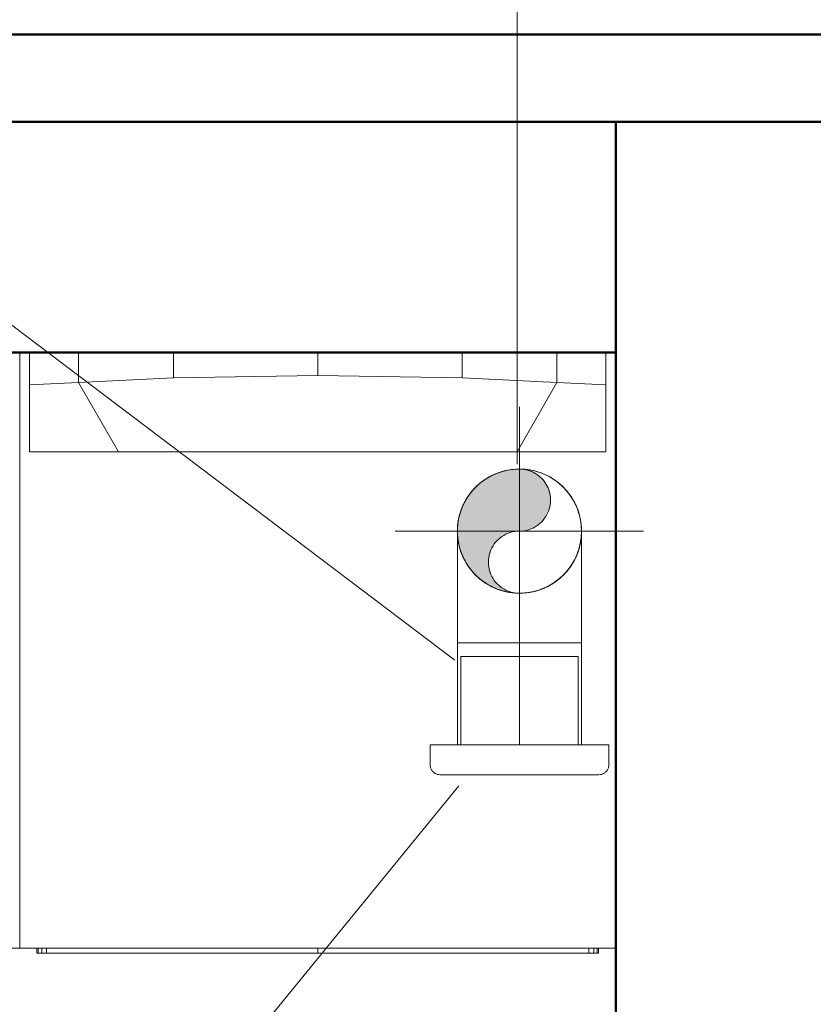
# Model space of a CAD drawing. Header units: millimetres. Extents: x 106 to 24511, y 2709 to 39091.
# Tile 44 of 87: x 16471 to 17269, y 36851 to 37843. Entities that reach past the tile are written whole.
import ezdxf

# ---------------------------------------------------------------- set-up
doc = ezdxf.new("R2010")
doc.units = ezdxf.units.MM
doc.linetypes.add('ADSK_Осевая', pattern=[700, 500, -100, 0, -100])
doc.linetypes.add('ADSK_Скрыто', pattern=[300, 150, -150])
for name, color, linetype, lineweight in [('A-DETL-____-HDLN', 90, 'ADSK_Скрыто', 9), ('A-PART-____-MCUT', 2, 'Continuous', 50), ('A-PART-____-OTLN', 2, 'Continuous', 20), ('A-ROOF-____-MCUT', 132, 'Continuous', 50), ('A-ROOF-____-OTLN', 132, 'Continuous', 20), ('A-WALL-____-MCUT', 113, 'Continuous', 50), ('A-WALL-____-OTLN', 113, 'Continuous', 20), ('M-EQPM-___-IDEN', 50, 'Continuous', 20), ('M-EQPM-____-OTLN', 50, 'Continuous', 20), ('M-HVAC-DUCT-CNTR', 70, 'ADSK_Осевая', 20), ('M-HVAC-DUCT-IDEN', 70, 'Continuous', 20), ('M-HVAC-DUCT-OTLN', 70, 'Continuous', 20)]:
    doc.layers.add(name, color=color, linetype=linetype, lineweight=lineweight)

# ---------------------------------------------------------------- blocks, each defined once
blk = doc.blocks.new('Family - V line-612035-В_Этаж 03_Вентиляция')
at = {"layer": 'A-ROOF-____-MCUT', "color": 9}
for p, q in [((2001.46, 4124.22), (-2012.44, 4124.22)), ((-2012.44, 4036.43), (2001.46, 4036.43))]:
    blk.add_line(p, q, dxfattribs=at)
blk = doc.blocks.new('Family - RT - 006-612036-В_Этаж 03_Вентиляция')
blk.add_blockref('Family - V line-612035-В_Этаж 03_Вентиляция', (0, 0))
blk = doc.blocks.new('Прямая форма - V line-612852-В_Этаж 03_Вентиляция')
at = {"layer": 'M-EQPM-____-OTLN', "color": 253}
for p, q in [((0, 0), (0, 600)), ((10, 567.36), (10, 600)), ((59.25, 569.74), (59.25, 600)), ((59.25, 600), (59.25, 569.74)), ((154.66, 574.35), (154.66, 600)), ((300, 576.68), (300, 600)), ((445.34, 574.35), (445.34, 600)), ((540.75, 600), (540.75, 569.74)), ((540.75, 569.74), (540.75, 600)), ((590, 600), (590, 567.36)), ((154.66, 574.35), (300, 576.68)), ((300, 576.68), (445.34, 574.35)), ((10, 567.36), (59.25, 569.74)), ((10, 500), (10, 567.36)), ((59.25, 569.74), (154.66, 574.35)), ((99.32, 500), (59.25, 569.74)), ((59.25, 569.74), (99.32, 500)), ((445.34, 574.35), (540.75, 569.74)), ((540.75, 569.74), (500.68, 500)), ((500.68, 500), (540.75, 569.74)), ((540.75, 569.74), (590, 567.36)), ((590, 567.36), (590, 500)), ((99.32, 500), (10, 500)), ((500.68, 500), (99.32, 500)), ((590, 500), (500.68, 500)), ((0, 0), (600, 0)), ((17.39, -5), (17.39, 0)), ((18.66, -5), (18.66, 0)), ((22.16, 0), (22.16, -5)), ((27, 0), (27, -5)), ((300, -5), (300, 0)), ((573, -5), (573, 0)), ((577.84, -5), (577.84, 0)), ((581.34, -5), (581.34, 0)), ((582.61, -5), (582.61, 0)), ((18.66, -5), (17.39, -5)), ((22.16, -5), (18.66, -5)), ((22.16, -5), (27, -5)), ((27, -5), (300, -5)), ((573, -5), (300, -5)), ((577.84, -5), (573, -5)), ((581.34, -5), (577.84, -5)), ((582.61, -5), (581.34, -5))]:
    blk.add_line(p, q, dxfattribs=at)
blk = doc.blocks.new('Прямая форма - FU - 056-612853-В_Этаж 03_Вентиляция')
blk.add_blockref('Прямая форма - V line-612852-В_Этаж 03_Вентиляция', (0, 0))
blk = doc.blocks.new('Прямая форма - Masonry Block - Structural-613187-В_Этаж 03_Вентиляция')
at = {"layer": 'A-WALL-____-MCUT', "color": 9}
for p, q in [((2160, 400), (0, 400)), ((0, 400), (0, 167.79)), ((0, 167.79), (1972.92, 167.79))]:
    blk.add_line(p, q, dxfattribs=at)
blk = doc.blocks.new('Прямая форма - Insulation - Thermal Break-613190-В_Этаж 03_Вентиляция')
at = {"layer": 'A-WALL-____-MCUT', "color": 9}
blk.add_line((2160, 80), (-200, 80), dxfattribs=at)
blk = doc.blocks.new('Прямая форма - SW - 004-613191-В_Этаж 03_Вентиляция')
for name in ['Прямая форма - Masonry Block - Structural-613187-В_Этаж 03_Вентиляция', 'Прямая форма - Insulation - Thermal Break-613190-В_Этаж 03_Вентиляция']:
    blk.add_blockref(name, (0, 0))
blk = doc.blocks.new('Family - Masonry Block - Structural-613193-В_Этаж 03_Вентиляция')
at = {"layer": 'A-PART-____-MCUT', "color": 9}
for p, q in [((2160, 400), (0, 400)), ((0, 400), (0, 167.79)), ((0, 167.79), (1972.92, 167.79))]:
    blk.add_line(p, q, dxfattribs=at)
blk = doc.blocks.new('Family - Insulation - Thermal Break-613199-В_Этаж 03_Вентиляция')
at = {"layer": 'A-PART-____-MCUT', "color": 9}
blk.add_line((2160, 80), (-200, 80), dxfattribs=at)
blk = doc.blocks.new('Прямая форма - V line-613280-В_Этаж 03_Вентиляция')
at = {"layer": 'M-EQPM-____-OTLN', "color": 253}
for p, q in [((-300, -600), (-300, 0)), ((-290, -32.64), (-290, 0)), ((-145.34, -25.65), (-145.34, 0)), ((0, -23.32), (0, 0)), ((145.34, -25.65), (145.34, 0)), ((240.75, 0), (240.75, -30.26)), ((290, 0), (290, -32.64)), ((300, -600), (300, 0)), ((-240.75, -30.26), (-240.75, 0)), ((-240.75, 0), (-240.75, -30.26)), ((240.75, -30.26), (240.75, 0)), ((-240.75, -30.26), (-145.34, -25.65)), ((-145.34, -25.65), (0, -23.32)), ((0, -23.32), (145.34, -25.65)), ((145.34, -25.65), (240.75, -30.26)), ((-290, -32.64), (-240.75, -30.26)), ((-290, -100), (-290, -32.64)), ((-200.68, -100), (-240.75, -30.26)), ((-240.75, -30.26), (-200.68, -100)), ((200.68, -100), (240.75, -30.26)), ((240.75, -30.26), (200.68, -100)), ((240.75, -30.26), (290, -32.64)), ((290, -32.64), (290, -100)), ((-200.68, -100), (-290, -100)), ((200.68, -100), (-200.68, -100)), ((290, -100), (200.68, -100)), ((-242.36, -156.49), (-233.51, -147.64)), ((-233.51, -147.64), (-222.36, -141.96)), ((-220.82, -146.71), (-230.57, -151.68)), ((-222.36, -141.96), (-210, -140)), ((-210, -145), (-220.82, -146.71)), ((-210, -140), (210, -140)), ((210, -145), (-210, -145)), ((210, -140), (222.36, -141.96)), ((220.82, -146.71), (210, -145)), ((230.57, -151.68), (220.82, -146.71)), ((222.36, -141.96), (233.51, -147.64)), ((233.51, -147.64), (242.36, -156.49)), ((-248.04, -167.64), (-242.36, -156.49)), ((-230.57, -151.68), (-238.32, -159.43)), ((238.32, -159.43), (230.57, -151.68)), ((242.36, -156.49), (248.04, -167.64)), ((-250, -180), (-248.04, -167.64)), ((-238.32, -159.43), (-243.29, -169.18)), ((238.32, -159.43), (243.29, -169.18)), ((248.04, -167.64), (250, -180)), ((-243.29, -169.18), (-245, -180)), ((243.29, -169.18), (245, -180)), ((-250, -520), (-250, -180)), ((-245, -180), (-245, -520)), ((245, -520), (245, -180)), ((250, -180), (250, -520)), ((-248.04, -532.36), (-250, -520)), ((-245, -520), (-243.29, -530.82)), ((243.29, -530.82), (245, -520)), ((250, -520), (248.04, -532.36)), ((-242.36, -543.51), (-248.04, -532.36)), ((-243.29, -530.82), (-239.92, -537.43)), ((-239.87, -537.15), (-238.33, -535.1)), ((-238.33, -535.1), (-236.12, -534.18)), ((236.12, -534.18), (-236.12, -534.18)), ((238.33, -535.1), (236.12, -534.18)), ((239.87, -537.15), (238.33, -535.1)), ((239.92, -537.43), (243.29, -530.82)), ((248.04, -532.36), (242.36, -543.51)), ((-233.51, -552.36), (-242.36, -543.51)), ((-239.87, -537.15), (-240.36, -539.82)), ((-240.36, -539.82), (-239.67, -542.43)), ((-239.67, -542.43), (-237.98, -544.31)), ((-237.98, -544.31), (-235.71, -545)), ((-235.71, -545), (-85.71, -545)), ((-233.89, -545), (-230.57, -548.32)), ((-85.71, -545), (-85.71, -555)), ((85.71, -555), (85.71, -545)), ((85.71, -545), (235.71, -545)), ((230.57, -548.32), (233.89, -545)), ((242.36, -543.51), (233.51, -552.36)), ((235.71, -545), (237.98, -544.31)), ((237.98, -544.31), (239.67, -542.43)), ((239.67, -542.43), (240.35, -539.82)), ((240.35, -539.82), (239.87, -537.15)), ((-222.36, -558.04), (-233.51, -552.36)), ((-230.57, -548.32), (-220.82, -553.29)), ((-220.82, -553.29), (-210, -555)), ((-210, -555), (-85.71, -555)), ((-85.71, -555), (85.71, -555)), ((85.71, -555), (210, -555)), ((210, -555), (220.82, -553.29)), ((220.82, -553.29), (230.57, -548.32)), ((233.51, -552.36), (222.36, -558.04)), ((-210, -560), (-222.36, -558.04)), ((210, -560), (-210, -560)), ((222.36, -558.04), (210, -560)), ((-300, -600), (300, -600)), ((-282.61, -605), (-282.61, -600)), ((-281.34, -605), (-281.34, -600)), ((-277.84, -600), (-277.84, -605)), ((-273, -600), (-273, -605)), ((0, -605), (0, -600)), ((273, -605), (273, -600)), ((277.84, -605), (277.84, -600)), ((281.34, -605), (281.34, -600)), ((282.61, -605), (282.61, -600)), ((-281.34, -605), (-282.61, -605)), ((-277.84, -605), (-281.34, -605)), ((-277.84, -605), (-273, -605)), ((-273, -605), (0, -605)), ((273, -605), (0, -605)), ((277.84, -605), (273, -605)), ((281.34, -605), (277.84, -605)), ((282.61, -605), (281.34, -605))]:
    blk.add_line(p, q, dxfattribs=at)
blk = doc.blocks.new('Прямая форма - FU - 055-613281-В_Этаж 03_Вентиляция')
blk.add_blockref('Прямая форма - V line-613280-В_Этаж 03_Вентиляция', (0, 0))
blk = doc.blocks.new('Прямая форма - V line-613630-В_Этаж 03_Вентиляция')
at = {"layer": 'A-WALL-____-MCUT', "color": 9}
for p, q in [((7702.21, 0), (3930, 0)), ((7702.21, -200), (7702.21, 0))]:
    blk.add_line(p, q, dxfattribs=at)
blk = doc.blocks.new('Прямая форма - SW - 019-613631-В_Этаж 03_Вентиляция')
blk.add_blockref('Прямая форма - V line-613630-В_Этаж 03_Вентиляция', (0, 0))
blk = doc.blocks.new('V line_ifc_RVT-1-В_Этаж 03_Вентиляция')
at = {"layer": 'A-PART-____-OTLN', "color": 253, "lineweight": 20, "rotation": 180}
for name in ['Family - Insulation - Thermal Break-613199-В_Этаж 03_Вентиляция', 'Family - Masonry Block - Structural-613193-В_Этаж 03_Вентиляция']:
    blk.add_blockref(name, (33663.24, 37907.63), dxfattribs=at)
at = {"layer": 'A-ROOF-____-OTLN', "color": 253, "lineweight": 20}
blk.add_blockref('Family - RT - 006-612036-В_Этаж 03_Вентиляция', (33864.41, 33703.41), dxfattribs=at)
at = {"layer": 'A-WALL-____-OTLN', "color": 253, "lineweight": 20}
for name, p, rotation in [('Прямая форма - SW - 004-613191-В_Этаж 03_Вентиляция', (33663.24, 37907.63), 180), ('Прямая форма - SW - 019-613631-В_Этаж 03_Вентиляция', (33663.24, 30037.63), 90)]:
    blk.add_blockref(name, p, dxfattribs=dict(at, rotation=rotation))
at = {"layer": 'M-EQPM-____-OTLN', "color": 253, "lineweight": 20}
for name, p in [('Прямая форма - FU - 055-613281-В_Этаж 03_Вентиляция', (32763.24, 37507.63)), ('Прямая форма - FU - 056-612853-В_Этаж 03_Вентиляция', (33063.24, 36907.63))]:
    blk.add_blockref(name, p, dxfattribs=at)
blk = doc.blocks.new('ADSK_Бытовой вентилятор накладной - 200-V4-В_Этаж 03_Вентиляция')
at = {"layer": 'A-DETL-____-HDLN', "color": 170}
for p, q in [((33535.09, 37201.38), (33534.94, 37201.38)), ((33595.79, 37201.38), (33595.58, 37201.38))]:
    blk.add_line(p, q, dxfattribs=at)
at = {"layer": 'M-EQPM-____-OTLN', "color": 5}
for p, q in [((33507.29, 37201.38), (33507.29, 37112.38)), ((33625.29, 37112.38), (33625.29, 37201.38)), ((33476.29, 37112.38), (33656.29, 37112.38)), ((33476.29, 37112.38), (33476.29, 37092.38)), ((33656.29, 37092.38), (33656.29, 37112.38)), ((33486.29, 37082.38), (33646.29, 37082.38))]:
    blk.add_line(p, q, dxfattribs=at)
at = {"layer": 'M-EQPM-____-OTLN', "color": 171}
for p, q in [((33534.89, 37201.38), (33507.29, 37201.38)), ((33566.29, 37201.38), (33535.13, 37201.38)), ((33595.54, 37201.38), (33566.29, 37201.38)), ((33625.29, 37201.38), (33595.79, 37201.38))]:
    blk.add_line(p, q, dxfattribs=at)
at = {"layer": 'M-EQPM-____-OTLN', "color": 5}
for points, knots in [([(33486.29, 37082.38), (33485.4, 37082.38), (33484.11, 37082.55), (33482.45, 37083.12), (33481.47, 37083.6), (33480.73, 37084.06), (33480.02, 37084.57), (33479.36, 37085.15), (33478.77, 37085.78), (33478.21, 37086.46), (33477.6, 37087.37), (33477.02, 37088.54), (33476.46, 37090.2), (33476.29, 37091.51), (33476.29, 37092.38)], [-1, -1, -1, -1, -0.833333, -0.75, -0.666667, -0.625, -0.583333, -0.5, -0.458333, -0.416667, -0.333333, -0.25, -0.166667, 0, 0, 0, 0]), ([(33656.29, 37092.38), (33656.29, 37091.51), (33656.12, 37090.2), (33655.55, 37088.54), (33654.97, 37087.37), (33654.37, 37086.46), (33653.81, 37085.78), (33653.21, 37085.15), (33652.39, 37084.43), (33651.48, 37083.82), (33650.71, 37083.41), (33649.92, 37083.05), (33648.47, 37082.55), (33647.16, 37082.38), (33646.29, 37082.38)], [0, 0, 0, 0, 0.166667, 0.25, 0.333333, 0.416667, 0.458333, 0.5, 0.583333, 0.666667, 0.708333, 0.75, 0.833333, 1, 1, 1, 1])]:
    blk.add_open_spline(points, degree=3, knots=knots, dxfattribs=at)
blk = doc.blocks.new('ADSK_Тройник_Круглый - Стандарт-V5-В_Этаж 03_Вентиляция')
at = {"layer": 'A-DETL-____-HDLN', "color": 191}
for points in [[(33506.06, 37310.95), (33506.01, 37311.11), (33505.97, 37311.26), (33505.93, 37311.41)], [(33626.65, 37311.44), (33626.64, 37311.39), (33626.63, 37311.34), (33626.61, 37311.29)], [(33512.29, 37296.16), (33512.25, 37296.23), (33512.21, 37296.29), (33512.18, 37296.36)], [(33620.41, 37296.37), (33620.34, 37296.26), (33620.28, 37296.15), (33620.21, 37296.04)], [(33535.27, 37273.37), (33535, 37273.53), (33534.72, 37273.7), (33534.44, 37273.86)], [(33550.01, 37267.29), (33549.91, 37267.31), (33549.82, 37267.34), (33549.73, 37267.36)], [(33583.56, 37267.57), (33583.19, 37267.46), (33582.82, 37267.36), (33582.44, 37267.26)]]:
    blk.add_open_spline(points, degree=3, dxfattribs=at)
at = {"layer": 'A-DETL-____-HDLN', "color": 161}
for points in [[(33505.93, 37311.41), (33505.97, 37311.26), (33506.01, 37311.11), (33506.06, 37310.95)], [(33626.61, 37311.29), (33626.63, 37311.34), (33626.64, 37311.39), (33626.65, 37311.44)], [(33512.18, 37296.36), (33512.21, 37296.29), (33512.25, 37296.23), (33512.29, 37296.16)], [(33620.21, 37296.04), (33620.28, 37296.15), (33620.34, 37296.26), (33620.41, 37296.37)], [(33534.44, 37273.86), (33534.72, 37273.7), (33534.99, 37273.53), (33535.27, 37273.37)], [(33549.73, 37267.37), (33549.82, 37267.34), (33549.91, 37267.32), (33550, 37267.29)], [(33582.44, 37267.25), (33582.81, 37267.35), (33583.19, 37267.46), (33583.56, 37267.57)]]:
    blk.add_open_spline(points, degree=3, dxfattribs=at)
at = {"layer": 'M-HVAC-DUCT-OTLN', "color": 5}
for p, q in [((33503.79, 37327.63), (33503.79, 37215.13)), ((33628.79, 37215.13), (33628.79, 37327.63)), ((33503.79, 37215.13), (33566.29, 37215.13)), ((33566.29, 37215.13), (33628.79, 37215.13))]:
    blk.add_line(p, q, dxfattribs=at)
at = {"layer": 'M-HVAC-DUCT-OTLN', "color": 151}
for p, q in [((33503.79, 37215.13), (33566.29, 37215.13)), ((33566.29, 37215.13), (33628.79, 37215.13))]:
    blk.add_line(p, q, dxfattribs=at)
at = {"layer": 'M-HVAC-DUCT-OTLN', "color": 175}
for start, end in [(90, 105), (82.5, 90), (210, 262.5)]:
    blk.add_arc((33566.29, 37327.63), 62.5, start, end, dxfattribs=at)
at = {"layer": 'M-HVAC-DUCT-OTLN', "color": 253}
for start, end in [(90, 105), (82.5, 90), (150, 165), (195.77815, 208.75606)]:
    blk.add_arc((33566.29, 37327.63), 62.5, start, end, dxfattribs=at)
at = {"layer": 'M-HVAC-DUCT-OTLN', "color": 171}
for start, end in [(0, 82.5), (270, 360), (262.5, 270)]:
    blk.add_arc((33566.29, 37327.63), 62.5, start, end, dxfattribs=at)
at = {"layer": 'M-HVAC-DUCT-OTLN', "color": 151}
for start, end in [(0, 82.5), (346.35737, 0), (331.24394, 344.22185), (315, 328.45064), (301.7665, 314.90608), (287.76635, 297.80379), (262.5, 270), (270, 283.77174)]:
    blk.add_arc((33566.29, 37327.63), 62.5, start, end, dxfattribs=at)
at = {"layer": 'M-HVAC-DUCT-OTLN', "color": 8}
for start, end in [(105, 180), (180, 210), (238.2335, 242.18196), (252.23365, 256.22826)]:
    blk.add_arc((33566.29, 37327.63), 62.5, start, end, dxfattribs=at)
at = {"layer": 'M-HVAC-DUCT-OTLN', "color": 254}
for start, end in [(105, 150), (165, 180), (180, 193.64263), (193.64263, 195), (195, 195.77815), (208.75606, 210), (210, 211.54936)]:
    blk.add_arc((33566.29, 37327.63), 62.5, start, end, dxfattribs=at)
at = {"layer": 'M-HVAC-DUCT-OTLN', "color": 7}
for start, end in [(344.22185, 346.35737), (328.45064, 331.24394), (297.81804, 301.7665), (283.77174, 287.76635)]:
    blk.add_arc((33566.29, 37327.63), 62.5, start, end, dxfattribs=at)
at = {"layer": 'M-HVAC-DUCT-OTLN', "color": 155}
for start, end in [(211.54936, 225), (225.09392, 238.2335), (242.19621, 252.23365), (256.22826, 262.5)]:
    blk.add_arc((33566.29, 37327.63), 62.5, start, end, dxfattribs=at)
at = {"layer": 'M-HVAC-DUCT-OTLN', "color": 171}
for points, knots in [([(33505.55, 37312.9), (33505.12, 37314.69), (33504.16, 37319.58), (33503.79, 37324.5), (33503.79, 37327.63)], [-0.1755772, -0.1755772, -0.1755772, -0.1755772, -0.1111111, 0, 0, 0, 0]), ([(33628.79, 37327.63), (33628.79, 37324.5), (33628.42, 37319.58), (33627.46, 37314.69), (33627.03, 37312.9)], [-1, -1, -1, -1, -0.8888889, -0.8244228, -0.8244228, -0.8244228, -0.8244228]), ([(33511.48, 37297.59), (33511.04, 37298.4), (33509.09, 37302.14), (33507.36, 37306.52), (33506.29, 37310.12), (33506.14, 37310.66)], [-0.3641439, -0.3641439, -0.3641439, -0.3641439, -0.3333333, -0.2222222, -0.2025745, -0.2025745, -0.2025745, -0.2025745]), ([(33626.44, 37310.66), (33626.29, 37310.12), (33625.22, 37306.52), (33623.48, 37302.14), (33621.54, 37298.4), (33621.09, 37297.59)], [-0.7974255, -0.7974255, -0.7974255, -0.7974255, -0.7777778, -0.6666667, -0.6358561, -0.6358561, -0.6358561, -0.6358561]), ([(33533.34, 37274.53), (33532.46, 37275.08), (33530.78, 37276.17), (33528.42, 37277.87), (33525.49, 37280.23), (33522.1, 37283.32), (33518.48, 37287.25), (33515.46, 37291.16), (33513.73, 37293.78), (33512.99, 37294.99)], [-0.6961615, -0.6961615, -0.6961615, -0.6961615, -0.6666667, -0.6388889, -0.6111111, -0.5555556, -0.5, -0.4444444, -0.3974478, -0.3974478, -0.3974478, -0.3974478]), ([(33619.58, 37294.99), (33618.84, 37293.78), (33617.12, 37291.16), (33614.09, 37287.25), (33610.48, 37283.32), (33607.09, 37280.23), (33604.16, 37277.87), (33601.84, 37276.21), (33600.17, 37275.11), (33599.29, 37274.56), (33599.24, 37274.53)], [-0.6025522, -0.6025522, -0.6025522, -0.6025522, -0.5555556, -0.5, -0.4444444, -0.3888889, -0.3611111, -0.3333333, -0.3055556, -0.3038385, -0.3038385, -0.3038385, -0.3038385]), ([(33547.16, 37268.14), (33547.11, 37268.16), (33545.54, 37268.67), (33543.27, 37269.51), (33540.44, 37270.71), (33538.6, 37271.58), (33537.48, 37272.16), (33537.04, 37272.4)], [-0.83478019, -0.83478019, -0.83478019, -0.83478019, -0.83333333, -0.79166667, -0.77083333, -0.75, -0.73603393, -0.73603393, -0.73603393, -0.73603393]), ([(33595.54, 37272.39), (33595.09, 37272.16), (33593.75, 37271.46), (33591.44, 37270.39), (33588.57, 37269.23), (33586.53, 37268.5), (33585.47, 37268.16), (33585.42, 37268.14)], [-0.26396607, -0.26396607, -0.26396607, -0.26396607, -0.25, -0.22222222, -0.19444444, -0.16666667, -0.16521981, -0.16521981, -0.16521981, -0.16521981]), ([(33566.29, 37265.13), (33562.93, 37265.17), (33557.96, 37265.57), (33553.1, 37266.52), (33551.45, 37266.92), (33551.36, 37266.94)], [-1, -1, -1, -1, -0.9166667, -0.875, -0.8726374, -0.8726374, -0.8726374, -0.8726374]), ([(33581.22, 37266.94), (33580.61, 37266.79), (33575.8, 37265.69), (33570.77, 37265.18), (33566.29, 37265.13)], [-0.1273626, -0.1273626, -0.1273626, -0.1273626, -0.1111111, 0, 0, 0, 0])]:
    blk.add_open_spline(points, degree=3, knots=knots, dxfattribs=at)
at = {"layer": 'M-HVAC-DUCT-OTLN', "color": 5}
for points, knots in [([(33503.79, 37327.63), (33503.79, 37324.5), (33504.16, 37319.58), (33505.12, 37314.69), (33505.55, 37312.9)], [-1, -1, -1, -1, -0.8888889, -0.8244228, -0.8244228, -0.8244228, -0.8244228]), ([(33627.03, 37312.9), (33627.46, 37314.69), (33628.42, 37319.58), (33628.79, 37324.5), (33628.79, 37327.63)], [-0.1755772, -0.1755772, -0.1755772, -0.1755772, -0.1111111, 0, 0, 0, 0]), ([(33506.14, 37310.66), (33506.29, 37310.12), (33507.36, 37306.52), (33509.09, 37302.14), (33511.04, 37298.4), (33511.48, 37297.59)], [-0.7974255, -0.7974255, -0.7974255, -0.7974255, -0.7777778, -0.6666667, -0.6358561, -0.6358561, -0.6358561, -0.6358561]), ([(33621.09, 37297.59), (33621.54, 37298.4), (33623.48, 37302.14), (33625.22, 37306.52), (33626.29, 37310.12), (33626.44, 37310.66)], [-0.3641439, -0.3641439, -0.3641439, -0.3641439, -0.3333333, -0.2222222, -0.2025745, -0.2025745, -0.2025745, -0.2025745]), ([(33512.99, 37294.99), (33513.73, 37293.78), (33515.46, 37291.16), (33518.48, 37287.25), (33522.1, 37283.32), (33525.49, 37280.23), (33528.42, 37277.87), (33530.73, 37276.21), (33532.41, 37275.11), (33533.29, 37274.56), (33533.34, 37274.53)], [-0.6025522, -0.6025522, -0.6025522, -0.6025522, -0.5555556, -0.5, -0.4444444, -0.3888889, -0.3611111, -0.3333333, -0.3055556, -0.3038385, -0.3038385, -0.3038385, -0.3038385]), ([(33599.24, 37274.53), (33600.12, 37275.08), (33601.79, 37276.17), (33604.16, 37277.87), (33607.09, 37280.23), (33610.48, 37283.32), (33614.09, 37287.25), (33617.12, 37291.16), (33618.84, 37293.78), (33619.58, 37294.99)], [-0.6961615, -0.6961615, -0.6961615, -0.6961615, -0.6666667, -0.6388889, -0.6111111, -0.5555556, -0.5, -0.4444444, -0.3974478, -0.3974478, -0.3974478, -0.3974478]), ([(33537.04, 37272.39), (33537.48, 37272.16), (33538.83, 37271.46), (33541.13, 37270.39), (33544.01, 37269.23), (33546.05, 37268.5), (33547.11, 37268.16), (33547.16, 37268.14)], [-0.26396607, -0.26396607, -0.26396607, -0.26396607, -0.25, -0.22222222, -0.19444444, -0.16666667, -0.16521981, -0.16521981, -0.16521981, -0.16521981]), ([(33585.42, 37268.14), (33585.47, 37268.16), (33587.04, 37268.67), (33589.3, 37269.51), (33592.14, 37270.71), (33593.97, 37271.58), (33595.09, 37272.16), (33595.54, 37272.4)], [-0.83478019, -0.83478019, -0.83478019, -0.83478019, -0.83333333, -0.79166667, -0.77083333, -0.75, -0.73603393, -0.73603393, -0.73603393, -0.73603393]), ([(33551.36, 37266.94), (33551.97, 37266.79), (33556.78, 37265.69), (33561.81, 37265.18), (33566.29, 37265.13)], [-0.1273626, -0.1273626, -0.1273626, -0.1273626, -0.1111111, 0, 0, 0, 0]), ([(33566.29, 37265.13), (33569.65, 37265.17), (33574.62, 37265.57), (33579.48, 37266.52), (33581.13, 37266.92), (33581.22, 37266.94)], [-1, -1, -1, -1, -0.9166667, -0.875, -0.8726374, -0.8726374, -0.8726374, -0.8726374])]:
    blk.add_open_spline(points, degree=3, knots=knots, dxfattribs=at)
at = {"layer": 'M-HVAC-DUCT-OTLN', "color": 254}
for points in [[(33505.76, 37312.07), (33505.69, 37312.35), (33505.62, 37312.62), (33505.55, 37312.9)], [(33505.55, 37312.9), (33505.62, 37312.62), (33505.69, 37312.35), (33505.76, 37312.07)], [(33505.92, 37311.44), (33505.87, 37311.65), (33505.81, 37311.86), (33505.76, 37312.07)], [(33512.16, 37296.39), (33511.93, 37296.79), (33511.7, 37297.19), (33511.48, 37297.59)], [(33512.99, 37294.99), (33512.76, 37295.37), (33512.53, 37295.75), (33512.31, 37296.13)]]:
    blk.add_open_spline(points, degree=3, dxfattribs=at)
at = {"layer": 'M-HVAC-DUCT-OTLN', "color": 155}
for points in [[(33505.76, 37312.07), (33505.81, 37311.86), (33505.87, 37311.65), (33505.92, 37311.44)], [(33512.31, 37296.13), (33512.53, 37295.75), (33512.76, 37295.37), (33512.99, 37294.99)], [(33533.34, 37274.53), (33533.69, 37274.31), (33534.05, 37274.1), (33534.4, 37273.88)], [(33547.16, 37268.14), (33547.99, 37267.87), (33548.83, 37267.62), (33549.68, 37267.38)], [(33550.05, 37267.28), (33550.48, 37267.16), (33550.92, 37267.05), (33551.36, 37266.94)]]:
    blk.add_open_spline(points, degree=3, dxfattribs=at)
at = {"layer": 'M-HVAC-DUCT-OTLN', "color": 151}
for points in [[(33626.44, 37310.66), (33626.5, 37310.86), (33626.55, 37311.06), (33626.6, 37311.26)], [(33626.66, 37311.48), (33626.79, 37311.95), (33626.91, 37312.43), (33627.03, 37312.9)], [(33619.58, 37294.99), (33619.79, 37295.33), (33619.99, 37295.66), (33620.19, 37296)], [(33620.43, 37296.4), (33620.65, 37296.8), (33620.87, 37297.19), (33621.09, 37297.59)], [(33581.22, 37266.94), (33581.61, 37267.03), (33582, 37267.14), (33582.39, 37267.24)], [(33583.61, 37267.58), (33584.22, 37267.76), (33584.82, 37267.94), (33585.42, 37268.14)]]:
    blk.add_open_spline(points, degree=3, dxfattribs=at)
at = {"layer": 'M-HVAC-DUCT-OTLN', "color": 7}
for points in [[(33626.6, 37311.26), (33626.55, 37311.06), (33626.5, 37310.86), (33626.44, 37310.66)], [(33627.03, 37312.9), (33626.91, 37312.43), (33626.79, 37311.95), (33626.66, 37311.48)], [(33620.19, 37296), (33619.99, 37295.66), (33619.79, 37295.33), (33619.58, 37294.99)], [(33621.09, 37297.59), (33620.87, 37297.19), (33620.65, 37296.8), (33620.43, 37296.4)], [(33582.39, 37267.24), (33582, 37267.14), (33581.61, 37267.04), (33581.22, 37266.94)], [(33585.42, 37268.14), (33584.82, 37267.94), (33584.22, 37267.76), (33583.61, 37267.58)]]:
    blk.add_open_spline(points, degree=3, dxfattribs=at)
at = {"layer": 'M-HVAC-DUCT-OTLN', "color": 253}
blk.add_open_spline([(33511.48, 37297.59), (33511.7, 37297.19), (33511.93, 37296.79), (33512.16, 37296.39)], degree=3, dxfattribs=at)
at = {"layer": 'M-HVAC-DUCT-OTLN', "color": 8}
for points in [[(33534.44, 37273.86), (33534.07, 37274.08), (33533.7, 37274.3), (33533.34, 37274.53)], [(33537.03, 37272.4), (33536.45, 37272.71), (33535.88, 37273.03), (33535.31, 37273.35)], [(33549.69, 37267.38), (33548.84, 37267.61), (33547.99, 37267.87), (33547.16, 37268.14)], [(33551.36, 37266.94), (33550.92, 37267.05), (33550.49, 37267.16), (33550.05, 37267.28)]]:
    blk.add_open_spline(points, degree=3, dxfattribs=at)
at = {"layer": 'M-HVAC-DUCT-OTLN', "color": 155}
blk.add_open_spline([(33535.31, 37273.35), (33535.45, 37273.27), (33536.02, 37272.95), (33536.59, 37272.63), (33537.03, 37272.4)], degree=3, knots=[-0.28226369, -0.28226369, -0.28226369, -0.28226369, -0.27777778, -0.26407954, -0.26407954, -0.26407954, -0.26407954], dxfattribs=at)
at = {"layer": 'M-HVAC-DUCT-OTLN', "color": 151}
blk.add_open_spline([(33595.55, 37272.4), (33596.43, 37272.87), (33597.67, 37273.57), (33598.87, 37274.3), (33599.24, 37274.53)], degree=3, knots=[-0.73592046, -0.73592046, -0.73592046, -0.73592046, -0.70833333, -0.69616152, -0.69616152, -0.69616152, -0.69616152], dxfattribs=at)
at = {"layer": 'M-HVAC-DUCT-OTLN', "color": 7}
blk.add_open_spline([(33599.24, 37274.53), (33598.45, 37274.05), (33597.24, 37273.32), (33595.98, 37272.63), (33595.55, 37272.4)], degree=3, knots=[-0.30383848, -0.30383848, -0.30383848, -0.30383848, -0.27777778, -0.26407954, -0.26407954, -0.26407954, -0.26407954], dxfattribs=at)

msp = doc.modelspace()

# ---------------------------------------------------------------- hatches: boundary and pattern name
at = {"layer": 'M-HVAC-DUCT-OTLN', "transparency": 33554560}
msp.add_hatch(color=256, dxfattribs=at).paths.add_polyline_path([(16965.52, 37266.2), (16957.99, 37269.32), (16951.52, 37274.29), (16946.55, 37280.76), (16943.43, 37288.3), (16942.58, 37298.07), (16943.43, 37304.47), (16946.55, 37312.01), (16951.52, 37318.48), (16957.99, 37323.45), (16965.52, 37326.57), (16981.7, 37328.7), (16989.24, 37331.82), (16995.71, 37336.79), (17000.68, 37343.26), (17003.8, 37350.8), (17004.86, 37358.88), (17003.8, 37366.97), (17000.68, 37374.51), (16995.71, 37380.98), (16989.24, 37385.95), (16981.7, 37389.07), (16973.61, 37390.13), (16957.44, 37388), (16942.36, 37381.76), (16929.42, 37371.83), (16919.49, 37358.88), (16913.24, 37343.81), (16911.11, 37327.63), (16913.24, 37311.46), (16919.49, 37296.38), (16929.42, 37283.44), (16942.58, 37273.42), (16957.44, 37267.26)])

# ---------------------------------------------------------------- linework, layer by layer
at = {"layer": 'A-DETL-____-HDLN', "color": 170}
msp.add_line((16929.22, 37371.63), (16929.17, 37371.58), dxfattribs=at)
at = {"layer": 'A-DETL-____-HDLN', "color": 191}
msp.add_line((16973.61, 37201.33), (16973.61, 37112.38), dxfattribs=at)
at = {"layer": 'A-DETL-____-HDLN', "color": 170}
for centre, radius, start, end in [((16973.61, 37327.63), 62.5, 88.15794, 89.95414), ((16973.61, 37327.63), 62.5, 81.44783, 81.6728), ((16973.61, 37327.63), 62.5, 120.1443, 120.37815), ((16973.61, 37358.88), 31.25, 48.68666, 49.81225), ((16973.61, 37358.88), 31.25, 17.25949, 18), ((16973.61, 37358.88), 31.25, 342, 342.74051), ((16973.61, 37327.63), 62.5, 165.31766, 165.46698), ((16973.61, 37327.63), 62.5, 195.36045, 195.65516), ((16973.61, 37296.38), 31.25, 162, 162.74051), ((16973.61, 37327.63), 62.5, 210.29658, 210.55459), ((16973.61, 37327.63), 62.5, 224.96425, 225.37816), ((16973.61, 37296.38), 31.25, 197.25949, 198), ((16973.61, 37327.63), 62.5, 239.62185, 240.01844)]:
    msp.add_arc(centre, radius, start, end, dxfattribs=at)
at = {"layer": 'M-EQPM-___-IDEN'}
msp.add_line((16912.45, 37071.15), (16528.14, 36600.7), dxfattribs=at)
at = {"layer": 'M-HVAC-DUCT-CNTR', "color": 5}
for p, q in [((16973.61, 37202.63), (16973.61, 37452.63)), ((16973.61, 37202.63), (16973.61, 37452.63)), ((16848.61, 37327.63), (17098.61, 37327.63)), ((16848.61, 37327.63), (17098.61, 37327.63)), ((16973.61, 37215.13), (16973.61, 37201.38))]:
    msp.add_line(p, q, dxfattribs=at)
at = {"layer": 'M-HVAC-DUCT-CNTR', "color": 151}
msp.add_line((16973.61, 37215.13), (16973.61, 37201.38), dxfattribs=at)
at = {"layer": 'M-HVAC-DUCT-IDEN'}
for p, q in [((16971.46, 37394.92), (16971.46, 37981.93)), ((16908.4, 37197.73), (16434.48, 37556.35))]:
    msp.add_line(p, q, dxfattribs=at)
at = {"layer": 'M-HVAC-DUCT-OTLN', "color": 5}
for p, q in [((16911.11, 37215.13), (16911.11, 37112.38)), ((17036.11, 37215.13), (16911.11, 37215.13)), ((17036.11, 37112.38), (17036.11, 37215.13))]:
    msp.add_line(p, q, dxfattribs=at)
for centre, radius, start, end in [((16973.61, 37327.63), 62.5, 101.00361, 103.63116), ((16973.61, 37327.63), 62.5, 101.00361, 103.63116), ((16973.61, 37327.63), 62.5, 0, 81.40197), ((16973.61, 37327.63), 62.5, 76.36884, 78.99639), ((16973.61, 37358.88), 31.25, 52.31569, 55.43307), ((16973.61, 37327.63), 62.5, 126.20078, 130.583), ((16973.61, 37327.63), 62.5, 126.20078, 130.583), ((16973.61, 37358.88), 31.25, 18, 19.36549), ((16973.61, 37327.63), 62.5, 49.417, 53.79922), ((16973.61, 37327.63), 62.5, 152.82848, 156.69406), ((16973.61, 37327.63), 62.5, 152.82848, 156.69406), ((16973.61, 37358.88), 31.25, 340.63451, 342), ((16973.61, 37327.63), 62.5, 23.30594, 27.17152), ((16973.61, 37358.88), 31.25, 304.56693, 307.68431), ((16973.61, 37296.38), 31.25, 127.68431, 160.63451), ((16973.61, 37296.38), 31.25, 90, 124.56693), ((16973.61, 37327.63), 62.5, 261.40197, 0), ((16973.61, 37327.63), 62.5, 203.30594, 207.17152), ((16973.61, 37327.63), 62.5, 203.30594, 205.47619), ((16973.61, 37327.63), 62.5, 205.84168, 207.17152), ((16973.61, 37296.38), 31.25, 162.83298, 197.16702), ((16973.61, 37327.63), 62.5, 332.82848, 334.15832), ((16973.61, 37327.63), 62.5, 334.52381, 336.69406), ((16973.61, 37327.63), 62.5, 229.417, 233.79922), ((16973.61, 37327.63), 62.5, 229.417, 230.34907), ((16973.61, 37296.38), 31.25, 199.36549, 232.31569), ((16973.61, 37327.63), 62.5, 309.65093, 310.583), ((16973.61, 37327.63), 62.5, 232.32647, 233.79922), ((16973.61, 37296.38), 31.25, 235.43307, 270), ((16973.61, 37327.63), 62.5, 306.20078, 307.67353), ((16973.61, 37327.63), 62.5, 256.36884, 258.99639), ((16973.61, 37327.63), 62.5, 257.38122, 258.99639), ((16973.61, 37327.63), 62.5, 281.00361, 282.61878)]:
    msp.add_arc(centre, radius, start, end, dxfattribs=at)
at = {"layer": 'M-HVAC-DUCT-OTLN', "color": 174}
for centre, radius, start, end in [((16973.61, 37327.63), 62.5, 90, 101.00361), ((16973.61, 37358.88), 31.25, 55.43307, 90), ((16973.61, 37327.63), 62.5, 81.71867, 88.11208), ((16973.61, 37327.63), 62.5, 120.42401, 126.20078), ((16973.61, 37327.63), 62.5, 105.11764, 120.09844), ((16973.61, 37327.63), 62.5, 103.63116, 105.05592), ((16973.61, 37358.88), 31.25, 49.90472, 52.31569), ((16973.61, 37358.88), 31.25, 19.36549, 48.59419), ((16973.61, 37327.63), 62.5, 135.37305, 152.82848), ((16973.61, 37327.63), 62.5, 130.583, 135.20684), ((16973.61, 37358.88), 31.25, 342.83298, 17.16702), ((16973.61, 37327.63), 62.5, 156.69406, 165.2718), ((16973.61, 37327.63), 62.5, 165.51284, 180), ((16973.61, 37358.88), 31.25, 307.68431, 340.63451), ((16973.61, 37358.88), 31.25, 270, 304.56693), ((16973.61, 37327.63), 62.5, 180, 195.31458), ((16973.61, 37296.38), 31.25, 124.56693, 127.68431), ((16973.61, 37327.63), 62.5, 195.70102, 203.30594), ((16973.61, 37296.38), 31.25, 160.63451, 162), ((16973.61, 37327.63), 62.5, 207.17152, 210.25072), ((16973.61, 37327.63), 62.5, 210.60046, 224.91839), ((16973.61, 37327.63), 62.5, 225.42402, 229.417), ((16973.61, 37296.38), 31.25, 198, 199.36549), ((16973.61, 37327.63), 62.5, 233.79922, 239.57599), ((16973.61, 37327.63), 62.5, 240.0643, 256.36884), ((16973.61, 37296.38), 31.25, 232.31569, 235.43307), ((16973.61, 37327.63), 62.5, 258.99639, 261.40197)]:
    msp.add_arc(centre, radius, start, end, dxfattribs=at)
at = {"layer": 'M-HVAC-DUCT-OTLN', "color": 253}
for centre, radius, start, end in [((16973.61, 37327.63), 62.5, 90, 101.00361), ((16973.61, 37358.88), 31.25, 71.71649, 90), ((16973.61, 37327.63), 62.5, 81.71867, 88.11208), ((16973.61, 37327.63), 62.5, 105.11764, 110.86184), ((16973.61, 37327.63), 62.5, 104.05593, 105.05592), ((16973.61, 37327.63), 62.5, 135.55917, 142.16013), ((16973.61, 37327.63), 62.5, 132.1939, 135.20684), ((16973.61, 37327.63), 62.5, 156.69406, 160.41699), ((16973.61, 37327.63), 62.5, 150.0971, 152.82848), ((16973.61, 37327.63), 62.5, 199.58301, 203.30594), ((16973.61, 37327.63), 62.5, 207.17152, 210.25072)]:
    msp.add_arc(centre, radius, start, end, dxfattribs=at)
at = {"layer": 'M-HVAC-DUCT-OTLN', "color": 151}
for centre, radius, start, end in [((16973.61, 37327.63), 62.5, 78.99639, 81.40197), ((16973.61, 37327.63), 62.5, 53.79922, 74.81505), ((16973.61, 37358.88), 31.25, 52.31569, 55.43307), ((16973.61, 37358.88), 31.25, 18, 19.36549), ((16973.61, 37327.63), 62.5, 27.17152, 49.417), ((16973.61, 37358.88), 31.25, 340.63451, 342), ((16973.61, 37327.63), 62.5, 0, 23.30594), ((16973.61, 37358.88), 31.25, 304.56693, 307.68431), ((16973.61, 37296.38), 31.25, 127.68431, 160.63451), ((16973.61, 37296.38), 31.25, 90, 124.56693), ((16973.61, 37327.63), 62.5, 336.69406, 0), ((16973.61, 37296.38), 31.25, 162.83298, 197.16702), ((16973.61, 37327.63), 62.5, 310.583, 332.82848), ((16973.61, 37296.38), 31.25, 199.36549, 232.31569), ((16973.61, 37296.38), 31.25, 235.43307, 270), ((16973.61, 37327.63), 62.5, 286.23372, 306.20078), ((16973.61, 37327.63), 62.5, 261.40197, 268.88841), ((16973.61, 37327.63), 62.5, 269.80928, 281.00361), ((16973.61, 37327.63), 62.5, 283.63116, 284.81797)]:
    msp.add_arc(centre, radius, start, end, dxfattribs=at)
at = {"layer": 'M-HVAC-DUCT-OTLN', "color": 254}
for start, end in [(120.42401, 126.20078), (110.86184, 120.09844), (130.583, 132.1939), (142.16013, 150.0971), (171.15235, 180), (180, 188.84765)]:
    msp.add_arc((16973.61, 37327.63), 62.5, start, end, dxfattribs=at)
at = {"layer": 'M-HVAC-DUCT-OTLN', "color": 155}
for centre, radius, start, end in [((16973.61, 37358.88), 31.25, 55.43307, 71.71649), ((16973.61, 37358.88), 31.25, 49.90472, 52.31569), ((16973.61, 37358.88), 31.25, 19.36549, 48.59419), ((16973.61, 37358.88), 31.25, 342.83298, 16.89874), ((16973.61, 37327.63), 62.5, 166.14919, 171.15235), ((16973.61, 37327.63), 62.5, 160.41699, 163.67575), ((16973.61, 37358.88), 31.25, 307.68431, 340.63451), ((16973.61, 37358.88), 31.25, 270, 304.56693), ((16973.61, 37296.38), 31.25, 124.56693, 127.68431), ((16973.61, 37327.63), 62.5, 188.84765, 195.31458), ((16973.61, 37327.63), 62.5, 195.70102, 199.58301), ((16973.61, 37296.38), 31.25, 160.63451, 162), ((16973.61, 37327.63), 62.5, 210.60046, 224.91839), ((16973.61, 37327.63), 62.5, 225.42402, 229.417), ((16973.61, 37296.38), 31.25, 198, 199.36549), ((16973.61, 37327.63), 62.5, 233.79922, 239.57599), ((16973.61, 37327.63), 62.5, 240.0643, 256.36884), ((16973.61, 37296.38), 31.25, 232.31569, 235.43307), ((16973.61, 37327.63), 62.5, 258.99639, 261.40197)]:
    msp.add_arc(centre, radius, start, end, dxfattribs=at)
at = {"layer": 'M-HVAC-DUCT-OTLN', "color": 171}
for start, end in [(230.34907, 232.32647), (307.67353, 309.65093)]:
    msp.add_arc((16973.61, 37327.63), 62.5, start, end, dxfattribs=at)

# ---------------------------------------------------------------- block references
at = {"lineweight": 9}
msp.add_blockref('V line_ifc_RVT-1-В_Этаж 03_Вентиляция', (-16592.68, 0), dxfattribs=at)
at = {"layer": 'A-DETL-____-HDLN', "color": 191}
msp.add_blockref('ADSK_Тройник_Круглый - Стандарт-V5-В_Этаж 03_Вентиляция', (-16592.68, 0), dxfattribs=at)
at = {"layer": 'A-DETL-____-HDLN', "color": 170}
msp.add_blockref('ADSK_Бытовой вентилятор накладной - 200-V4-В_Этаж 03_Вентиляция', (-16592.68, 0), dxfattribs=at)

doc.saveas('drawing.dxf')
